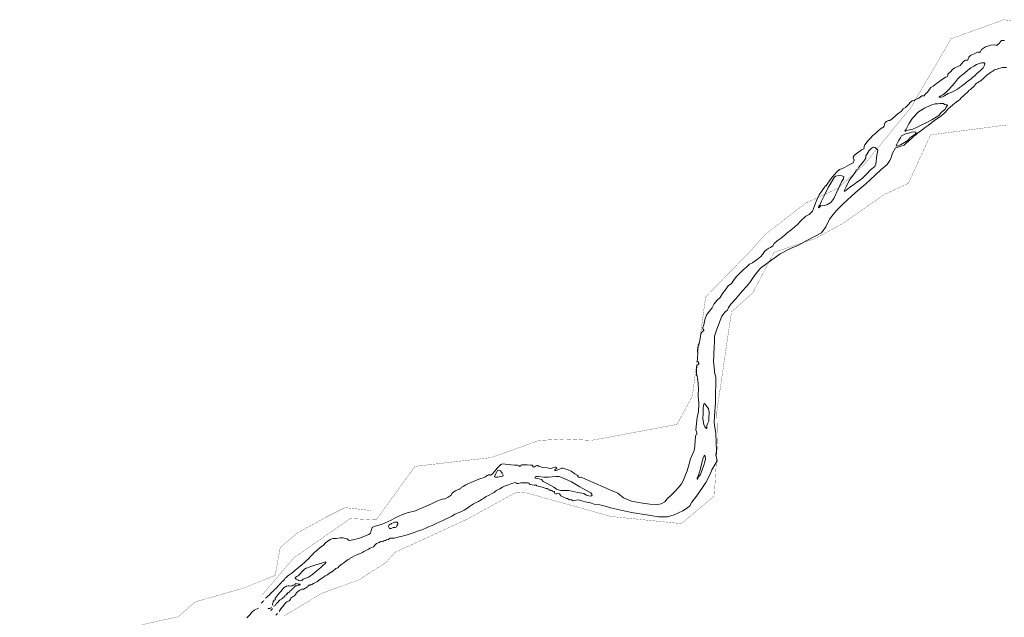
# Model space of a CAD drawing. Header units: metres. Extents: x 222609 to 404409, y 8547781 to 8795234.
# Tile 14 of 39: x 369866 to 372115, y 8559338 to 8560703. Entities that reach past the tile are written whole.
import ezdxf

# ---------------------------------------------------------------- set-up
doc = ezdxf.new("R2010")
doc.units = ezdxf.units.M
doc.layers.add('01. RIO', color=7, linetype='Continuous', lineweight=5, true_color=0x2776bb)
doc.layers.add('PREDIOS INSCRITOS EN LA BASE GRAFICA REGISTRAL (HUAURA) NOMBRE', color=7, linetype='Continuous', true_color=0xfffff0)

# ---------------------------------------------------------------- blocks, each defined once
blk = doc.blocks.new('REIORORI')
at = {"layer": '01. RIO', "color": 152, "lineweight": 15, "true_color": 0x2776bb, "flags": 128}
for points in [[(370427.1, 8559381.7), (370429.3, 8559383.4), (370432.3, 8559385.5), (370436.3, 8559389.3), (370438.4, 8559391.9), (370441.4, 8559394.9), (370444, 8559396.9), (370445.3, 8559398.9), (370447.8, 8559401.5), (370449.9, 8559403), (370451.9, 8559404.7), (370453.8, 8559407.2), (370455.6, 8559409), (370457.5, 8559411.1), (370458.3, 8559412.2), (370459.7, 8559413.3), (370461.4, 8559415.1), (370463.1, 8559417), (370464.6, 8559418.8), (370467.1, 8559420.9), (370468.6, 8559422.6), (370470.5, 8559424.7), (370472.5, 8559427.3), (370474.5, 8559429.1), (370476.6, 8559431.1), (370477.9, 8559432.3), (370480.8, 8559434.7), (370482.9, 8559435.8), (370483.8, 8559437), (370487, 8559438.3), (370488.9, 8559440.6), (370490.2, 8559441.5), (370492.6, 8559443.6), (370495.1, 8559445.5), (370498, 8559448), (370502, 8559451.4), (370503.6, 8559452.9), (370506.2, 8559455.3), (370509.4, 8559457.5), (370512.5, 8559460), (370514.8, 8559461.8), (370517.2, 8559463.9), (370518.9, 8559465.3), (370521.2, 8559468.1), (370525.3, 8559471.9), (370530.4, 8559476.8), (370534.1, 8559480.6), (370536, 8559482.9), (370538.9, 8559485.8), (370541, 8559487.8), (370543.1, 8559489.2), (370547.1, 8559492.9), (370550.8, 8559495.9), (370552.6, 8559497.9), (370559.5, 8559503.1), (370564.8, 8559508), (370575, 8559516.2), (370581.3, 8559518.1), (370589.6, 8559518.4), (370598.3, 8559519.3), (370605, 8559519.5), (370609.7, 8559518.5), (370613.8, 8559517.2), (370616.8, 8559514.7), (370619, 8559513.5), (370623.2, 8559514.2), (370630.5, 8559515.7), (370641.9, 8559519), (370663.2, 8559527.6), (370667.3, 8559530.1), (370668.9, 8559536.5), (370670.9, 8559543), (370675.6, 8559545.3), (370694.2, 8559550.9), (370714.7, 8559559.7), (370724.9, 8559565.8), (370738.9, 8559572.1), (370753, 8559577.5), (370767.5, 8559580.7), (370785.1, 8559588.1), (370806.3, 8559597.6), (370817.4, 8559602.9), (370822.8, 8559604.8), (370826.2, 8559606.4), (370830.7, 8559607.6), (370837.2, 8559608.9), (370844.5, 8559612.8), (370851.2, 8559616.8), (370852.8, 8559621.1), (370855.1, 8559623.4), (370861.1, 8559627.2), (370867.3, 8559630.1), (370869, 8559631), (370871.4, 8559630.8), (370873, 8559631.7), (370873.9, 8559633.4), (370874.4, 8559634.5), (370878.8, 8559636.8), (370885.2, 8559640.8), (370888.8, 8559642.1), (370889.8, 8559643.7), (370893.6, 8559644.9), (370898.2, 8559646.5), (370904.2, 8559649.3), (370909.1, 8559651), (370915, 8559653.6), (370919.5, 8559654.9), (370924.5, 8559656.9), (370929.9, 8559659.3), (370932.4, 8559661), (370934.4, 8559662.4), (370936.7, 8559663.4), (370938.7, 8559663.7), (370939.7, 8559663.6), (370940.5, 8559662.9), (370942.1, 8559663.2), (370943.6, 8559663.3), (370944.8, 8559664.7), (370950.1, 8559670.8), (370956.7, 8559678.6), (370962, 8559684.2), (370965.1, 8559687.3), (370969.3, 8559688.3), (370974.8, 8559687.9), (370988.2, 8559686.2), (370996.1, 8559685.9), (371003.2, 8559686), (371006.7, 8559685.2), (371006.6, 8559683.5), (371008.5, 8559682.7), (371009.7, 8559683.3), (371010.6, 8559684.7), (371011.4, 8559685.8), (371013, 8559686.4), (371016.7, 8559686.7), (371024.7, 8559686.5), (371032.5, 8559685.9), (371036.3, 8559685.4), (371038, 8559684.2), (371038, 8559682.7), (371038.9, 8559681.7), (371040.5, 8559681.1), (371041.6, 8559681.8), (371044.1, 8559683.7), (371047, 8559684.9), (371049.5, 8559684.6), (371051.3, 8559683.4), (371054.3, 8559682.6), (371057.9, 8559680.9), (371063, 8559680.4), (371070.7, 8559679.2), (371077.4, 8559678.1), (371081.2, 8559678.5), (371086.1, 8559680), (371088.8, 8559681.1), (371090.6, 8559681.3), (371092.4, 8559680), (371092.5, 8559678.7), (371092.2, 8559677.7), (371089.6, 8559676.4), (371088.5, 8559675.4), (371088.5, 8559674.4), (371089.3, 8559673.1), (371091.3, 8559673.5), (371093.6, 8559674.3), (371096.4, 8559675.6), (371102.5, 8559677.9), (371104.5, 8559678.6), (371107.6, 8559678.4), (371113.5, 8559676.6), (371118.6, 8559675), (371125.4, 8559671.8), (371134.3, 8559666), (371139.6, 8559662.8), (371140.7, 8559661.6), (371140.9, 8559659.9), (371142.4, 8559658.5), (371144.7, 8559657.9), (371147.1, 8559657.7), (371148.5, 8559658), (371150.1, 8559657.2), (371163.7, 8559651.5), (371181.3, 8559643.4), (371198.4, 8559636.3), (371214, 8559629.4), (371232.4, 8559621.5), (371244.8, 8559611.2), (371263.7, 8559603.6), (371288.4, 8559599), (371305.5, 8559596.4), (371322.9, 8559595.9), (371331, 8559597.4), (371339.4, 8559602), (371345.2, 8559609.1), (371354, 8559617.1), (371364, 8559626.7), (371370.9, 8559634.8), (371377.3, 8559643.3), (371382.3, 8559651.4), (371385.4, 8559660), (371390.8, 8559672.5), (371394.8, 8559688.4), (371398.5, 8559700.3), (371403.8, 8559712.1), (371406.7, 8559719.3), (371408.2, 8559729.1), (371408.9, 8559741.3), (371409.7, 8559750.2), (371410.4, 8559754), (371411.2, 8559755.5), (371412.6, 8559756.4), (371412.9, 8559757.9), (371412.9, 8559759.5), (371412.1, 8559761.6), (371410.4, 8559766.3), (371411.8, 8559780.9), (371412.3, 8559787.5), (371413, 8559795.1), (371415, 8559800.9), (371416.2, 8559808.1), (371417.1, 8559825.7), (371416.6, 8559836.9), (371415.3, 8559841.8), (371415.5, 8559849.7), (371416.1, 8559856.1), (371415.9, 8559873.2), (371414.4, 8559883.3), (371413.6, 8559889.7), (371412.1, 8559892.3), (371411.5, 8559895.9), (371411.5, 8559901.9), (371412.7, 8559912.8), (371413.3, 8559914.2), (371415, 8559914.5), (371416.7, 8559916.2), (371417.9, 8559917.1), (371417.5, 8559918.7), (371415, 8559922.1), (371413.7, 8559924.1), (371414.2, 8559926.8), (371414.3, 8559933.1), (371414.6, 8559939.5), (371414.3, 8559946.8), (371414.6, 8559953.6), (371415.4, 8559959.8), (371417.9, 8559963.8), (371419.8, 8559971.4), (371420.7, 8559979.7), (371421.6, 8559986.2), (371424.9, 8559990.1), (371428.5, 8559993.5), (371428.8, 8559993.8), (371427.4, 8559995.9), (371426.1, 8559997.2), (371426.3, 8559999.9), (371428.5, 8560006.3), (371429.9, 8560013.4), (371431.8, 8560020.7), (371434.9, 8560028.1), (371442.7, 8560039.7), (371447.7, 8560044.9), (371452.2, 8560054.3), (371458.5, 8560061.5), (371466.2, 8560068.8), (371471.6, 8560078), (371479.4, 8560088.3), (371484.3, 8560095.2), (371491.6, 8560100.6), (371498, 8560109.3), (371503.5, 8560116.7), (371511.1, 8560124.5), (371518.5, 8560131.7), (371526, 8560138.1), (371533.2, 8560144.5), (371539.8, 8560148), (371550.9, 8560156.1), (371558.8, 8560161.9), (371562.8, 8560167.1), (371567.4, 8560173.7), (371572.6, 8560178.2), (371577, 8560181.4), (371581, 8560183.1), (371586.1, 8560186.8), (371589.4, 8560191.9), (371596.4, 8560197.9), (371600.9, 8560201.1), (371605.2, 8560204), (371608.3, 8560207), (371613.3, 8560210.9), (371618.5, 8560215.4), (371627.7, 8560222.9), (371636, 8560229.4), (371643.7, 8560236.5), (371647.7, 8560241.3), (371654.1, 8560247.6), (371657.9, 8560250.3), (371661.9, 8560254), (371669.1, 8560257.9), (371672.5, 8560261.3), (371676.5, 8560266.1), (371681.4, 8560277.7), (371686.7, 8560291.4), (371691.7, 8560303.4), (371697.1, 8560311), (371703.9, 8560320.4), (371706.4, 8560323.4), (371708.6, 8560323.9), (371708.9, 8560325.4), (371710.2, 8560327.7), (371716, 8560335), (371721.5, 8560343.1), (371727.6, 8560349.9), (371732, 8560355.6), (371738.2, 8560361.2), (371742.7, 8560362.6), (371749.8, 8560365.7), (371760.9, 8560371.3), (371769.5, 8560376.5), (371772.3, 8560382), (371771.4, 8560384.5), (371769.9, 8560389.3), (371771.8, 8560392.7), (371780.6, 8560399.5), (371786.6, 8560403.7), (371788.5, 8560405.5), (371794.6, 8560408), (371794.1, 8560409.8), (371794.5, 8560412.8), (371796.5, 8560417.6), (371801.3, 8560424.4), (371804.7, 8560427.7), (371808.2, 8560431.8), (371814.5, 8560438.3), (371821.3, 8560444.2), (371827, 8560449.4), (371831.5, 8560453.2), (371835, 8560455.9), (371837, 8560456.4), (371839.2, 8560457.9), (371840.2, 8560459.5), (371841.4, 8560464.4), (371842.7, 8560467.9), (371845.8, 8560470.3), (371850.6, 8560472.8), (371853.6, 8560472.8), (371858.5, 8560476.7), (371866, 8560483.2), (371872.2, 8560488.5), (371879.2, 8560493.2), (371883.7, 8560499.3), (371889, 8560502.4), (371896.6, 8560510.5), (371899.7, 8560514.2), (371904.7, 8560517.4), (371909.2, 8560518.7), (371913.7, 8560521.8), (371920, 8560524.2), (371926.5, 8560528.9), (371929.9, 8560529.5), (371932.1, 8560529.5), (371933.1, 8560531.8), (371935.5, 8560534.3), (371938.7, 8560536.6), (371941.7, 8560540.2), (371943.7, 8560544.2), (371947.4, 8560547.9), (371952.1, 8560551.1), (371960, 8560557.5), (371970.8, 8560565.2), (371980.7, 8560571.9), (371983.6, 8560572.8), (371985.1, 8560573.6), (371986.1, 8560575.1), (371986.1, 8560578.5), (371988.4, 8560580.8), (371991.8, 8560584), (371996.4, 8560589.1), (372002, 8560593.2), (372009.1, 8560596.3), (372013.9, 8560598.8), (372020.7, 8560606.7), (372025.1, 8560610), (372026.6, 8560610.8), (372031.5, 8560610.7), (372032.3, 8560613.6), (372033.9, 8560617.8), (372038, 8560621.6), (372047.7, 8560625.9), (372054, 8560628.6), (372057, 8560629.1), (372058.3, 8560628.5), (372059.2, 8560628.8), (372060.5, 8560630.7), (372063, 8560635.1), (372072.1, 8560640.8), (372083.9, 8560644.8), (372093.6, 8560645.8), (372098.1, 8560644.3), (372099.4, 8560646.3), (372103, 8560648.9), (372104.6, 8560650.4), (372105.4, 8560652.8), (372108.3, 8560655.2), (372115.7, 8560655.2)], [(370458.5, 8559351.5), (370461, 8559355.5), (370464.7, 8559360.9), (370467.6, 8559363.9), (370469, 8559366.1), (370471, 8559367.8), (370472.4, 8559370), (370474.1, 8559372), (370475.9, 8559373.4), (370477.7, 8559374.3), (370479.8, 8559374.7), (370481.6, 8559376.1), (370483.3, 8559377.4), (370484.4, 8559379.9), (370485, 8559381.5), (370488.7, 8559384.6), (370490.9, 8559385.9), (370493.3, 8559386.9), (370494.3, 8559387.9), (370495, 8559389.8), (370496.6, 8559391.2), (370497.5, 8559393.3), (370500.1, 8559396.7), (370502.5, 8559398.1), (370503.7, 8559398.4), (370506, 8559400.4), (370508.5, 8559402), (370510.7, 8559402.8), (370512.3, 8559402.5), (370512.8, 8559401.9), (370513.8, 8559402.1), (370514.6, 8559402.7), (370516.1, 8559403.6), (370518.6, 8559404.7), (370520.9, 8559406.2), (370522.1, 8559406.9), (370523.8, 8559408.1), (370524.4, 8559408.8), (370524.7, 8559410.4), (370526.7, 8559411.2), (370527.6, 8559411.3), (370528.5, 8559411.5), (370529.7, 8559412.2), (370530.9, 8559412.2), (370532, 8559412.4), (370533.4, 8559413.4), (370536.8, 8559415.1), (370541.3, 8559417.8), (370545.9, 8559420.3), (370549.2, 8559423.2), (370552.9, 8559425.3), (370555.1, 8559427), (370559.5, 8559429.7), (370563.5, 8559433.1), (370567.3, 8559434.3), (370569.4, 8559435.6), (370572.5, 8559438), (370574.4, 8559439.8), (370576.5, 8559440.5), (370582.2, 8559444.3), (370586.9, 8559448.5), (370588, 8559449.4), (370590.5, 8559450.2), (370592.3, 8559450.8), (370594.3, 8559452.3), (370594.9, 8559453.9), (370595.5, 8559455.2), (370596.9, 8559456.3), (370598.5, 8559457.4), (370599.6, 8559457.9), (370601.3, 8559459.2), (370602.6, 8559459.9), (370603.6, 8559460.9), (370605.4, 8559462.1), (370607.7, 8559464), (370610.1, 8559465.8), (370612.9, 8559467.6), (370615, 8559469.3), (370616.7, 8559470.4), (370619.7, 8559471.7), (370621, 8559473.2), (370625.6, 8559475.3), (370630.3, 8559478.4), (370634.4, 8559480.4), (370635.9, 8559481.1), (370638.1, 8559481.4), (370643.9, 8559484), (370647.3, 8559485.7), (370652, 8559488.2), (370657.8, 8559491.3), (370662.8, 8559493.6), (370666.8, 8559495.9), (370674.3, 8559499.2), (370676.8, 8559502.9), (370681.1, 8559506.5), (370686.7, 8559509.2), (370690.2, 8559511), (370693.3, 8559510.7), (370695.7, 8559511.1), (370697.3, 8559512.7), (370699.5, 8559513.5), (370701.1, 8559513.4), (370703.7, 8559515), (370708.4, 8559515.6), (370709.7, 8559517.3), (370711.8, 8559518.6), (370715.9, 8559518.9), (370719.1, 8559518.6), (370722.1, 8559519.2), (370727.7, 8559520.7), (370735.3, 8559522.5), (370740.6, 8559523.8), (370744.3, 8559524.8), (370748.5, 8559525.8), (370755.2, 8559528), (370767, 8559531.7), (370774.9, 8559534.7), (370784.5, 8559538.2), (370791.9, 8559541.2), (370799.5, 8559544.5), (370808.2, 8559548.2), (370812.3, 8559549.9), (370818.9, 8559553), (370825.7, 8559555.9), (370832.8, 8559559.2), (370838.5, 8559562.1), (370847.1, 8559566.2), (370854.3, 8559569.8), (370859.6, 8559573.7), (370863.7, 8559575.2), (370867.8, 8559576.9), (370873.7, 8559579.4), (370880.8, 8559582.6), (370887.4, 8559586.4), (370893, 8559591.3), (370898.2, 8559593.9), (370902.5, 8559597.2), (370907.2, 8559599.3), (370914, 8559602.8), (370918.4, 8559605.5), (370922.3, 8559608.1), (370925.3, 8559609.7), (370928.9, 8559612.5), (370931.6, 8559614.1), (370938.3, 8559617.3), (370943.7, 8559619.8), (370949.7, 8559623.2), (370953, 8559626.3), (370955.1, 8559627.6), (370959.4, 8559629.8), (370962.5, 8559631.9), (370968.9, 8559635.2), (370975, 8559638.1), (370982.5, 8559640.4), (370990.2, 8559644.1), (370998.4, 8559645.7), (371000, 8559645.1), (371000.7, 8559643.7), (371004.9, 8559643.9), (371010.9, 8559645), (371015.3, 8559645.3), (371021.3, 8559645.5), (371027.5, 8559645.2), (371029.5, 8559644.3), (371029.5, 8559643.3), (371031.9, 8559641.7), (371040.9, 8559640.1), (371043.9, 8559639.7), (371045.4, 8559640.3), (371046.4, 8559639.9), (371046.6, 8559638.6), (371050.4, 8559637.5), (371059.3, 8559635.2), (371066.1, 8559633.4), (371068.1, 8559632.3), (371068.8, 8559632.6), (371070.6, 8559632.2), (371071.4, 8559631.6), (371074.3, 8559630.1), (371075.5, 8559628.6), (371076.6, 8559628.2), (371077, 8559628.6), (371078.8, 8559628.6), (371079.4, 8559628), (371080.5, 8559627.7), (371081.5, 8559627.6), (371082.3, 8559626.9), (371082.8, 8559625.7), (371084.5, 8559625.1), (371086.6, 8559625.2), (371087.4, 8559625.1), (371087.7, 8559624), (371087.3, 8559622.5), (371088, 8559621.3), (371089.7, 8559620.2), (371093.2, 8559620.5), (371095.9, 8559620.8), (371099.1, 8559619.8), (371100.6, 8559618), (371102.1, 8559615.5), (371108.1, 8559612.4), (371115.2, 8559609.5), (371117.5, 8559609.7), (371118.2, 8559609.8), (371118.3, 8559608.9), (371119.5, 8559607.7), (371122, 8559606.8), (371123.6, 8559606.7), (371124.5, 8559607.3), (371126.7, 8559606.1), (371130.2, 8559603.8), (371133.5, 8559604.9), (371141.2, 8559606.1), (371157.4, 8559601.6), (371170, 8559599.5), (371177.9, 8559596.8), (371191.3, 8559594.9), (371206.2, 8559591), (371215.5, 8559587.9), (371263.5, 8559577.7), (371302.3, 8559571.6), (371324.8, 8559567.7), (371345.3, 8559567.4), (371360.7, 8559572.2), (371380.3, 8559581.2), (371391.2, 8559588.2), (371396.3, 8559592.4), (371401.2, 8559600.8), (371411.9, 8559614.7), (371425.7, 8559634.8), (371432.8, 8559645.8), (371443.6, 8559666.9), (371447.1, 8559674.8), (371456.9, 8559692.1), (371458.7, 8559695.7), (371458.3, 8559699.9), (371456.3, 8559708.7), (371457.3, 8559718.5), (371456.9, 8559736.6), (371456.1, 8559757.9), (371453.5, 8559772.8), (371452.5, 8559782.7), (371452.9, 8559797.4), (371454.5, 8559817.9), (371454.9, 8559829.7), (371455.3, 8559845.7), (371456.3, 8559875.6), (371456.1, 8559886.3), (371453.1, 8559897.1), (371452.7, 8559902), (371450.9, 8559922.3), (371451.3, 8559935.4), (371452.3, 8559959.1), (371452.7, 8559963.2), (371453.1, 8559980.3), (371458.4, 8559996.4), (371470, 8560026.2), (371478.1, 8560036.4), (371482.7, 8560039.8), (371485.3, 8560045.5), (371490.3, 8560053.1), (371500.6, 8560064.9), (371515.8, 8560082.9), (371525.7, 8560093.5), (371533.4, 8560103.2), (371544.4, 8560118.6), (371558.2, 8560135.3), (371575.9, 8560148.5), (371589.4, 8560158.5), (371603.3, 8560168.4), (371626.8, 8560180.4), (371644.8, 8560187.8), (371662.5, 8560198.1), (371681.5, 8560208.1), (371697.6, 8560215.9), (371706.9, 8560230.3), (371715.9, 8560247.4), (371724.1, 8560258.2), (371731.7, 8560267.6), (371739.5, 8560275.2), (371746.2, 8560281.7), (371765.9, 8560300.1), (371780.3, 8560313.1), (371797.6, 8560327.3), (371809.5, 8560337.7), (371819.8, 8560347.8), (371833.3, 8560360.7), (371847, 8560372.6), (371850.5, 8560376.9), (371853.4, 8560381.6), (371856.4, 8560388.2), (371859.8, 8560397.9), (371866, 8560410.7), (371870, 8560411.2), (371875.9, 8560413.6), (371886.1, 8560416.8), (371891.1, 8560421.4), (371896.6, 8560426.2), (371902.2, 8560431), (371908.6, 8560437), (371913.5, 8560440.9), (371916.5, 8560443.8), (371921.6, 8560447.5), (371925.6, 8560450.2), (371931.5, 8560455.2), (371941, 8560461.5), (371949.2, 8560468), (371958.4, 8560475.3), (371966.7, 8560480.8), (371974.2, 8560486.7), (371979.5, 8560491.2), (371986.2, 8560498.5), (371997.5, 8560508.3), (372005.1, 8560514.6), (372010.1, 8560518.7), (372012.6, 8560520.1), (372017.4, 8560525), (372021, 8560528.4), (372025.4, 8560532.7), (372029.2, 8560536.1), (372032.5, 8560538.9), (372034.5, 8560542.4), (372037.3, 8560543.8), (372039.6, 8560546.2), (372041.3, 8560547.6), (372043.5, 8560548.9), (372047.9, 8560553), (372048.6, 8560554.8), (372050.4, 8560557.5), (372052.7, 8560559), (372054.9, 8560559.7), (372056.7, 8560561.4), (372059.8, 8560562.8), (372062.5, 8560564.8), (372064.5, 8560566.8), (372067, 8560568.7), (372067.7, 8560569.7), (372069.9, 8560571.2), (372072, 8560573.7), (372073.3, 8560574.1), (372074.4, 8560575.5), (372075.9, 8560577.4), (372077.6, 8560578), (372080.4, 8560580.3), (372083.1, 8560582.5), (372085.9, 8560583.8), (372088.8, 8560585.5), (372090.1, 8560587.2), (372092.2, 8560588.2), (372095.3, 8560589.1), (372098.6, 8560590.4), (372101.6, 8560591.6), (372105.6, 8560592.4), (372111, 8560593.6), (372119.9, 8560594.2)], [(370443.2, 8559366.1), (370443.7, 8559368.2), (370444, 8559370.3), (370444.7, 8559372.4), (370445.1, 8559374), (370445.8, 8559375.1), (370447.1, 8559377), (370448.7, 8559377.8), (370450.1, 8559378.4), (370450.4, 8559379.2), (370449.6, 8559380.7), (370449.5, 8559381.5), (370451.1, 8559383.4), (370453.4, 8559386.2), (370455.9, 8559389.8), (370459.3, 8559393.7), (370462.8, 8559397.7), (370465, 8559400.3), (370466.1, 8559401.9), (370467, 8559403.3), (370468.6, 8559404.6), (370470.5, 8559406.8), (370472, 8559407.8), (370473.1, 8559408), (370475.6, 8559409.1), (370479.1, 8559409.8), (370481.6, 8559409.9), (370485, 8559409.3), (370488.4, 8559410.3), (370490.5, 8559411.3), (370493.9, 8559412), (370495.1, 8559413.3), (370495.2, 8559414.5), (370496.7, 8559415.3), (370499.2, 8559414.6), (370500.4, 8559414.9), (370502.3, 8559414), (370504, 8559413.5), (370506.4, 8559413.5), (370506.9, 8559412.9), (370506.5, 8559412.3), (370505, 8559411.3), (370502.9, 8559411.4), (370498.7, 8559410.4), (370496.2, 8559409.9), (370494.6, 8559408.7), (370492.6, 8559406.9), (370492.1, 8559405.5), (370491, 8559404.7), (370489.4, 8559404.3), (370489.5, 8559402.9), (370488.5, 8559402.4), (370487.9, 8559402.1), (370487.2, 8559400.5), (370485.5, 8559399.9), (370484.4, 8559398.6), (370483.1, 8559398), (370482.2, 8559397.4), (370481.7, 8559395.8), (370481.1, 8559394.8), (370480, 8559394.5), (370478, 8559393.9), (370477.9, 8559393.2), (370478.1, 8559391.9), (370477.4, 8559391.7), (370476.2, 8559391.9), (370475.7, 8559392.1), (370475.1, 8559391.3), (370475.1, 8559390.3), (370474.9, 8559389.3), (370473.4, 8559389.1), (370471.5, 8559388.3), (370471.3, 8559387.5), (370471.3, 8559386.6), (370471.2, 8559385.8), (370469.9, 8559385.2), (370469, 8559384.2), (370468.1, 8559383.6), (370466.7, 8559383.2), (370466.8, 8559382.4), (370466.8, 8559381.2), (370466, 8559381.1), (370465.1, 8559381.3), (370464, 8559380.6), (370464.1, 8559379.8), (370463.6, 8559379.3), (370461.7, 8559378.6), (370460.3, 8559378), (370460, 8559377.3), (370459.9, 8559376.6), (370458.6, 8559376.4), (370457.9, 8559376), (370458, 8559374.8), (370457, 8559374.2), (370456.1, 8559372.7), (370455.3, 8559371.9), (370454.1, 8559371.9), (370453.9, 8559371.1), (370452.5, 8559370.5), (370452.9, 8559369), (370452.3, 8559368.6), (370451, 8559368.1), (370449.9, 8559366.4), (370449.4, 8559365.2), (370448, 8559364.3), (370445.7, 8559363.6)], [(370417.7, 8559370.3), (370418.5, 8559371.4), (370419.4, 8559372.3), (370419.6, 8559372.9), (370419.7, 8559373.6), (370420.4, 8559373.7), (370421.6, 8559373.9), (370422.9, 8559375.3), (370423.9, 8559376.8)], [(370384.6, 8559337), (370392.7, 8559344.9), (370396.2, 8559350), (370401.5, 8559354.1), (370411.6, 8559359.1)], [(370433.4, 8559357.8), (370434.1, 8559358.3), (370437.1, 8559358.6), (370439, 8559358.9), (370440.5, 8559359.5), (370440.8, 8559360.6)], [(370443, 8559358.6), (370442.4, 8559357), (370441.4, 8559355.6), (370440.4, 8559354.9), (370439.5, 8559353.7), (370439.3, 8559352.9)], [(370451.1, 8559343.1), (370453.5, 8559345.1), (370455.1, 8559346.7)]]:
    blk.add_lwpolyline(points, dxfattribs=at)
for points in [[(371965.9, 8560526.8), (371968.7, 8560528.2), (371974.2, 8560531.6), (371981.7, 8560537), (371987.6, 8560542.8), (371994.7, 8560550.9), (372001.3, 8560558), (372005.8, 8560564.5), (372009.3, 8560568.4), (372014.2, 8560573.4), (372023.8, 8560581), (372031.4, 8560588), (372038.1, 8560593.4), (372045, 8560596.6), (372051.6, 8560600.6), (372058.1, 8560603.3), (372062.5, 8560604.8), (372068.7, 8560604.7), (372070.5, 8560603), (372069.7, 8560599), (372066.4, 8560593), (372060.5, 8560586.7), (372056.9, 8560583.6), (372051.2, 8560579.3), (372048.1, 8560575.9), (372043.3, 8560571.6), (372038.9, 8560567.8), (372034.1, 8560563.9), (372028.8, 8560560.5), (372025.5, 8560557.2), (372020.2, 8560553.3), (372016.7, 8560550.4), (372011.9, 8560547.3), (372008.3, 8560544.4), (372001.1, 8560540.4), (371994.9, 8560537.6), (371988.9, 8560535.1), (371986.1, 8560534.6), (371984, 8560532.3), (371981.6, 8560531.2), (371978, 8560529.5), (371973.9, 8560526.9), (371971.1, 8560526), (371966.7, 8560526.1), (371965.8, 8560526.2), (371965.8, 8560526.5)], [(371888, 8560448.7), (371890.7, 8560452.7), (371897.1, 8560465), (371905, 8560478.2), (371918.9, 8560492.9), (371932.9, 8560501.1), (371946.8, 8560507.6), (371956.9, 8560510.6), (371963, 8560511.1), (371968.5, 8560511.9), (371975.9, 8560511.9), (371978.2, 8560509.6), (371981.1, 8560508.5), (371984.6, 8560508.3), (371985.2, 8560506.7), (371982.3, 8560503.4), (371978.8, 8560497.8), (371970.8, 8560491.1), (371965.1, 8560484.1), (371959.4, 8560480.4), (371949.1, 8560474.6), (371938.3, 8560467.9), (371924.9, 8560461.9), (371912.6, 8560456), (371906.1, 8560453.1), (371901.3, 8560452.1), (371895.3, 8560450.6), (371891.7, 8560448.9), (371889.6, 8560448.2), (371888.2, 8560448.1)], [(371868, 8560414.9), (371869.3, 8560418.4), (371873, 8560426.3), (371877.7, 8560433), (371880.3, 8560437.5), (371884.3, 8560440), (371889.4, 8560442.3), (371899.2, 8560444.9), (371904.2, 8560447.1), (371911.7, 8560446.4), (371913.4, 8560444.9), (371912.4, 8560442.7), (371908, 8560439.2), (371899.4, 8560433.2), (371894.8, 8560427.1), (371887.1, 8560422.5), (371877.6, 8560417.2), (371869.5, 8560414.4)], [(371749.4, 8560312.3), (371753.5, 8560321.7), (371760.3, 8560335.8), (371769.3, 8560348.2), (371775.4, 8560356.5), (371776.2, 8560359.8), (371780.1, 8560361.8), (371782.6, 8560366.4), (371785.3, 8560369.9), (371790.5, 8560375.5), (371793, 8560379.4), (371795.7, 8560382), (371798.3, 8560387), (371798.6, 8560392.3), (371801.5, 8560396.7), (371806.5, 8560404), (371810.5, 8560409.2), (371815.4, 8560411.6), (371820.2, 8560411), (371825.9, 8560405.4), (371824, 8560393.7), (371821.5, 8560373), (371819.5, 8560367.6), (371809, 8560359.8), (371799.9, 8560350.4), (371790.9, 8560341.2), (371784.1, 8560335.8), (371777.8, 8560332), (371770.5, 8560326.1), (371762.1, 8560320.3), (371756.6, 8560315.7), (371753.3, 8560313.1), (371752, 8560311.9), (371750.6, 8560311.1), (371749.6, 8560311.2), (371749.3, 8560311.6), (371749.3, 8560311.9)], [(371691.2, 8560273.5), (371695.8, 8560277.7), (371703.3, 8560278.8), (371709.5, 8560280.5), (371718.9, 8560285.6), (371725.3, 8560294.9), (371735.2, 8560315.8), (371743.3, 8560332.9), (371747.6, 8560339.9), (371748.7, 8560344.6), (371743.6, 8560346.3), (371737.5, 8560347), (371729.5, 8560345.5), (371726.1, 8560342.7), (371718.9, 8560329.5), (371712.7, 8560320), (371704.3, 8560302.4), (371697.7, 8560288.7), (371693.8, 8560279.8), (371691.2, 8560276.8), (371690.3, 8560274.9), (371690.2, 8560273.8)], [(371435.1, 8559769.3), (371435.8, 8559776), (371437.9, 8559781.3), (371440.2, 8559786.3), (371440.2, 8559795.5), (371440.6, 8559803.5), (371440.8, 8559807), (371439.2, 8559814), (371434.2, 8559821.7), (371430, 8559826.1), (371428.3, 8559825.7), (371427.4, 8559816.6), (371426.8, 8559804), (371426.2, 8559791.2), (371428.9, 8559778.6), (371431.2, 8559773), (371433.7, 8559769.9), (371434.4, 8559769.5), (371434.9, 8559769.2)], [(371413.8, 8559653.7), (371416, 8559657.9), (371421.2, 8559664.5), (371425.4, 8559677.3), (371428.4, 8559685.7), (371430.7, 8559693.1), (371432.1, 8559699.9), (371431.7, 8559705.8), (371430.7, 8559708.7), (371429, 8559707.3), (371426.6, 8559700.2), (371423.9, 8559690.5), (371421.4, 8559682.1), (371420.1, 8559674.2), (371418, 8559667.8), (371416.3, 8559661.9), (371413.3, 8559656.7), (371413.5, 8559654)], [(370950.4, 8559660), (370952.3, 8559663.6), (370955.1, 8559669.2), (370957.5, 8559673.5), (370960.4, 8559674.4), (370964.2, 8559672.7), (370968.3, 8559667.2), (370969.9, 8559662.9), (370969.3, 8559660.8), (370964, 8559660), (370958.3, 8559658.4), (370953.7, 8559658.2), (370951.8, 8559658.4), (370950.4, 8559659), (370950.3, 8559659.5)], [(371050.2, 8559659.4), (371062.9, 8559658.5), (371074, 8559658.5), (371081.8, 8559659.1), (371090.4, 8559660.1), (371098.5, 8559659.7), (371111.2, 8559654.7), (371126.1, 8559647.3), (371145.3, 8559636.5), (371160.5, 8559628.1), (371170.2, 8559622.2), (371173.2, 8559617.8), (371172.3, 8559615.3), (371168.6, 8559614.5), (371160.5, 8559617.2), (371154.4, 8559621.3), (371140.6, 8559623.1), (371119.9, 8559628), (371109.7, 8559628), (371101.4, 8559627.7), (371092, 8559630.6), (371086.2, 8559635.6), (371079, 8559639.2), (371072.5, 8559643.2), (371061.5, 8559648.3), (371057.8, 8559652.6), (371052.7, 8559654.5), (371047.1, 8559654.8), (371043.5, 8559656.2), (371043.5, 8559658.9), (371046.7, 8559659.4)], [(370712.1, 8559550.5), (370709.9, 8559549.3), (370708.6, 8559545.8), (370709.6, 8559542.7), (370710.8, 8559541), (370714.2, 8559541.2), (370719, 8559543), (370723.9, 8559543.6), (370726.2, 8559544.2), (370727.4, 8559546.7), (370729.3, 8559550.7), (370729.4, 8559553.3), (370728.5, 8559555.5), (370726.5, 8559555.6), (370722.3, 8559555.6), (370718.8, 8559554.1), (370715.2, 8559552.3), (370713.7, 8559551.2)], [(370496.4, 8559429.7), (370495.3, 8559429.3), (370494.9, 8559427.9), (370497.5, 8559425.6), (370502.2, 8559423.1), (370504.3, 8559421.6), (370510.3, 8559422.5), (370513.8, 8559425.3), (370519.6, 8559427.8), (370525.6, 8559429.8), (370529.9, 8559433.2), (370535.1, 8559436.3), (370541.6, 8559441.9), (370549.1, 8559447.9), (370554.6, 8559452.6), (370558.3, 8559456.7), (370563.8, 8559460.9), (370565.3, 8559463), (370565.4, 8559464.2), (370563.9, 8559464.7), (370559.6, 8559463.3), (370553.9, 8559460.9), (370544.8, 8559458.4), (370537.5, 8559456.4), (370530.7, 8559454.3), (370523.4, 8559451.1), (370520, 8559450.3), (370516.2, 8559447.8), (370511, 8559442.4), (370505.6, 8559436.5), (370502.3, 8559433.1), (370498.4, 8559431.2), (370497.6, 8559430.3)]]:
    blk.add_lwpolyline(points, close=True, dxfattribs=at)

msp = doc.modelspace()

# ---------------------------------------------------------------- linework, layer by layer
at = {"layer": 'PREDIOS INSCRITOS EN LA BASE GRAFICA REGISTRAL (HUAURA) NOMBRE', "color": 5, "true_color": 0x0000ff, "const_width": 0.5, "elevation": -999999}
for points in [[(372282.1, 8560683.9), (372113.5, 8560702.8), (371993.5, 8560659.6), (371901.9, 8560503.1), (371794.7, 8560372), (371733.4, 8560317.2), (371660.9, 8560284), (371568.2, 8560212.2), (371532.7, 8560172.2), (371432.5, 8560069.6), (371402.2, 8559842.8), (371367.2, 8559778.8), (371198.2, 8559747.1), (371171.4, 8559742.2), (371111.5, 8559745.5), (371051.9, 8559742), (370968.1, 8559711.7), (370942.1, 8559702.9), (370768.8, 8559682.9), (370680.2, 8559560.5), (370621, 8559563.8), (370492.3, 8559474), (370419.9, 8559389.2)], [(370470.2, 8559341.4), (370554.7, 8559392.4), (370641.1, 8559423.8), (370701.9, 8559463), (370723.4, 8559486.7), (370884.4, 8559560.6), (371001.1, 8559624.2), (371022, 8559622.8), (371216.7, 8559568.4), (371377.3, 8559552.1), (371452.5, 8559615.4), (371459.8, 8559737.8), (371458.2, 8559807.3), (371491.6, 8560035.6), (371540.5, 8560079.1), (371589, 8560172), (371682.2, 8560202.9), (371745.5, 8560237.3), (371840.9, 8560304), (371895.7, 8560329.2), (371920.9, 8560384.1), (371946.6, 8560440), (372122.1, 8560462.8)]]:
    msp.add_lwpolyline(points, dxfattribs=at)
at = {"layer": 'PREDIOS INSCRITOS EN LA BASE GRAFICA REGISTRAL (HUAURA) NOMBRE', "color": 5, "true_color": 0x0000ff, "const_width": 0.5}
msp.add_lwpolyline([(369866.2, 8559119.4), (369910.1, 8559120.7), (369949.5, 8559210.4), (369997.5, 8559229.7), (370052.9, 8559284.4), (370080.3, 8559298.3), (370112.7, 8559311.1), (370158.1, 8559324.2), (370227.7, 8559339.4), (370267.2, 8559373.5), (370374.8, 8559404.1), (370449.5, 8559433.9), (370460.9, 8559497.2), (370498.7, 8559529.9), (370564.5, 8559566.3), (370609.2, 8559588.7), (370668, 8559582.1)], dxfattribs=at)

# ---------------------------------------------------------------- block references
msp.add_blockref('REIORORI', (0, 0))

doc.saveas('drawing.dxf')
